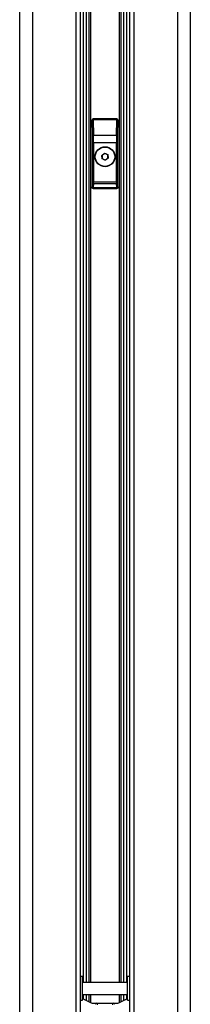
# Paper-space layout 'Wall Base Bracket' of a CAD drawing. Header units: millimetres. Extents: x 2123 to 18395, y 1042 to 15955.
# Tile 40 of 48: x 14809 to 14981, y 2111 to 3101. Entities that reach past the tile are written whole.
import ezdxf

# ---------------------------------------------------------------- set-up
doc = ezdxf.new("R2010")
doc.units = ezdxf.units.MM

psp = doc.layouts.new('Wall Base Bracket')

# ---------------------------------------------------------------- linework, layer by layer
at = {"color": 7, "linetype": 'Continuous', "lineweight": 25, "ltscale": 2}
for p, q in [((14809.19, 5921.37), (14809.19, 1555.27)), ((14981.02, 1555.27), (14981.02, 5921.37)), ((14870.47, 1555.27), (14870.47, 5154.64)), ((14919.75, 5154.48), (14919.75, 1555.27)), ((14882.11, 3000.28), (14882.11, 2932.28)), ((14882.28, 3000.1), (14882.11, 3000.28)), ((14882.61, 2984.52), (14882.28, 3000.1)), ((14883.1, 3001.27), (14883.28, 3001.1)), ((14907.11, 3001.27), (14883.1, 3001.27)), ((14883.28, 3001.1), (14883.28, 3000.47)), ((14883.28, 3001.1), (14906.93, 3001.1)), ((14883.28, 3000.47), (14883.61, 2984.9)), ((14906.93, 3000.47), (14883.28, 3000.47)), ((14906.6, 2984.9), (14906.93, 3000.47)), ((14906.93, 3001.1), (14907.11, 3001.27)), ((14906.93, 3001.1), (14906.93, 3000.47)), ((14907.93, 3000.1), (14907.6, 2984.52)), ((14908.11, 3000.28), (14907.93, 3000.1)), ((14908.11, 2932.28), (14908.11, 3000.28)), ((14883.61, 2984.9), (14906.6, 2984.9)), ((14882.68, 2977.4), (14883.68, 2977.4)), ((14882.68, 2938.17), (14882.68, 2977.4)), ((14906.53, 2977.4), (14883.68, 2977.4)), ((14883.68, 2977.4), (14883.68, 2938.17)), ((14907.53, 2977.4), (14906.53, 2977.4)), ((14906.53, 2938.17), (14906.53, 2977.4)), ((14907.53, 2977.4), (14907.53, 2938.17)), ((14891.91, 2964.6), (14894.65, 2966.71)), ((14892.36, 2961.17), (14891.91, 2964.6)), ((14895.56, 2959.84), (14892.36, 2961.17)), ((14894.65, 2966.71), (14897.85, 2965.38)), ((14898.31, 2961.95), (14895.56, 2959.84)), ((14897.85, 2965.38), (14898.31, 2961.95)), ((14882.68, 2938.17), (14883.68, 2938.17)), ((14883.1, 2931.27), (14907.11, 2931.27)), ((14883.19, 2932.35), (14907.02, 2932.35)), ((14906.57, 2936.18), (14883.64, 2936.18)), ((14883.68, 2938.17), (14906.53, 2938.17)), ((14907.53, 2938.17), (14906.53, 2938.17)), ((14872.61, 2139.27), (14870.47, 2139.27)), ((14872.61, 2130.04), (14872.61, 2139.27)), ((14919.75, 2139.27), (14917.61, 2139.27)), ((14917.61, 2130.04), (14917.61, 2139.27)), ((14917.61, 2133.27), (14872.61, 2133.27)), ((14872.61, 2115.27), (14872.61, 2130.04)), ((14917.61, 2115.27), (14917.61, 2130.04)), ((14872.61, 2121.27), (14917.61, 2121.27)), ((14870.47, 2115.27), (14872.61, 2115.27)), ((14874.56, 2116.06), (14880.41, 2113.12)), ((14884, 2112.27), (14886.11, 2112.27)), ((14886.11, 2112.27), (14886.83, 2112.27)), ((14886.83, 2112.27), (14903.38, 2112.27)), ((14903.11, 2112.2), (14887.11, 2112.2)), ((14887.11, 2112.2), (14887.11, 2110.69)), ((14903.11, 2110.69), (14903.11, 2112.2)), ((14903.38, 2112.27), (14904.11, 2112.27)), ((14904.11, 2112.27), (14906.21, 2112.27)), ((14909.8, 2113.12), (14915.65, 2116.06)), ((14917.61, 2115.27), (14919.75, 2115.27))]:
    psp.add_line(p, q, dxfattribs=at)
at = {"color": 8, "linetype": 'Continuous', "lineweight": 25, "ltscale": 2}
for p, q in [((14822.27, 5865.06), (14822.27, 1555.27)), ((14967.94, 5865.21), (14967.94, 1555.27)), ((14866.18, 1555.27), (14866.18, 5159.46)), ((14924.03, 5159.59), (14924.03, 1555.27)), ((14873.39, 2133.27), (14873.39, 5152.06)), ((14876.22, 5150.13), (14876.22, 2133.27)), ((14879.22, 2133.27), (14879.22, 5148.46)), ((14880.63, 5147.78), (14880.63, 2133.27)), ((14909.58, 2133.27), (14909.58, 5147.76)), ((14910.99, 5148.47), (14910.99, 2133.27)), ((14913.99, 2133.27), (14913.99, 5150.11)), ((14916.82, 5152.07), (14916.82, 2133.27)), ((14873.39, 2116.78), (14873.39, 2121.27)), ((14876.22, 2121.27), (14876.22, 2115.23)), ((14879.22, 2113.72), (14879.22, 2121.27)), ((14880.63, 2121.27), (14880.63, 2113.02)), ((14909.58, 2113.02), (14909.58, 2121.27)), ((14910.99, 2121.27), (14910.99, 2113.72)), ((14913.99, 2115.23), (14913.99, 2121.27)), ((14916.82, 2121.27), (14916.82, 2116.78))]:
    psp.add_line(p, q, dxfattribs=at)
at = {"color": 7, "linetype": 'Continuous', "lineweight": 25, "ltscale": 4}
for radius in [10, 9.97, 9.75]:
    psp.add_circle((14895.11, 2963.27), radius, dxfattribs=at)
for centre, radius, start, end in [((14883.28, 3000.1), 1, 90.17746, 179.82179), ((14883.1, 2999.44), 1.05, 80.10462, 141.02647), ((14906.93, 3000.1), 1, 0.17821, 89.82254), ((14907.11, 2999.44), 1.05, 38.97353, 99.89538), ((14883.43, 2983.86), 1.05, 80.0896, 141.02949), ((14906.78, 2983.86), 1.05, 38.97051, 99.9104), ((14895.11, 2963.27), 3, 127.47733, 187.47733), ((14895.11, 2963.27), 3, 187.47733, 247.47733), ((14895.11, 2963.27), 3, 67.47733, 127.47733), ((14895.11, 2963.27), 3, 247.47733, 307.47733), ((14895.11, 2963.27), 3, 7.47733, 67.47733), ((14895.11, 2963.27), 3, 307.47733, 7.47733), ((14883.1, 2933.28), 0.937, 192.96244, 275.24668), ((14883.64, 2937.19), 1, 180.65526, 269.75045), ((14906.57, 2937.19), 1, 270.24955, 359.34474), ((14907.11, 2933.28), 0.937, 264.75332, 347.03756), ((14878.14, 2123.21), 8, 226.1932, 243.36252), ((14884, 2120.27), 8, 243.36252, 270), ((14886.11, 2111.27), 1, 90, 180), ((14886.83, 2111.72), 0.55, 90.37255, 120.39169), ((14903.38, 2111.72), 0.55, 59.60831, 89.62745), ((14904.11, 2111.27), 1, 0, 90), ((14906.21, 2120.27), 8, 270, 296.63748), ((14912.07, 2123.21), 8, 296.63748, 313.8068)]:
    psp.add_arc(centre, radius, start, end, dxfattribs=at)
for centre, major_axis, ratio, start_param, end_param in [((14883.11, 3000.27), (-0.709, 0.709), 0.997265, 5.499157, 7.067214), ((14907.1, 3000.27), (0.709, 0.709), 0.997265, 5.499157, 7.067214), ((14881.69, 2977.4), (0, 19), 0.052408, 4.712389, 5.096361), ((14882.69, 2977.4), (0, 20), 0.049787, 4.712389, 5.096361), ((14907.52, 2977.4), (0, 20), 0.049787, 1.186824, 1.570796), ((14908.52, 2977.4), (0, 19), 0.052408, 1.186824, 1.570796), ((14882.08, 2935.24), (0, 3), 0.052408, 3.295749, 3.904705), ((14882.74, 2922.05), (0, 15.25), 0.052408, 0.129825, 0.763113), ((14882.63, 2938.17), (0, 1), 0.052408, 3.271417, 4.712389), ((14883.08, 2935.24), (0, 4), 0.039306, 3.270191, 3.904705), ((14883.74, 2922.05), (0, 14.25), 0.056084, 0.129825, 0.763113), ((14883.63, 2938.17), (0, 2), 0.026204, 3.271417, 4.712389), ((14906.58, 2938.17), (0, 2), 0.026204, 1.570796, 3.011768), ((14906.47, 2922.05), (0, 14.25), 0.056084, 5.520073, 6.153361), ((14907.13, 2935.24), (0, 4), 0.039306, 2.37848, 3.012994), ((14907.58, 2938.17), (0, 1), 0.052408, 1.570796, 3.011768), ((14907.47, 2922.05), (0, 15.25), 0.052408, 5.520073, 6.153361), ((14908.13, 2935.24), (0, 3), 0.052408, 2.37848, 2.987436), ((14887.11, 2111.27), (2, 0), 0.480762, 1.849096, 3.141593), ((14887.11, 2110.27), (1.63, -1.33), 0.864723, 2.184683, 2.462982), ((14887.11, 2110.27), (-0.35, 1.99), 0.469327, 5.921826, 6.200126), ((14903.11, 2110.27), (0.35, 1.99), 0.469327, 0.08306, 0.361359), ((14903.11, 2110.27), (1.63, 1.33), 0.864723, 0.67861, 0.95691), ((14903.11, 2111.27), (2, 0), 0.480762, 0, 1.292497)]:
    psp.add_ellipse(centre, major_axis=major_axis, ratio=ratio, start_param=start_param, end_param=end_param, dxfattribs=at)
at = {"color": 7, "linetype": 'Continuous', "lineweight": 25, "ltscale": 2}
for points, knots in [([(14883.1, 2931.27), (14882.99, 2931.29), (14882.77, 2931.31), (14882.47, 2931.48), (14882.24, 2931.73), (14882.12, 2932.01), (14882.11, 2932.2), (14882.11, 2932.28)], [0, 0, 0, 0, 0.213083, 0.4261906, 0.6391866, 0.8530265, 1, 1, 1, 1]), ([(14908.11, 2932.28), (14908.09, 2932.16), (14908.07, 2931.94), (14907.9, 2931.63), (14907.64, 2931.41), (14907.36, 2931.29), (14907.18, 2931.28), (14907.11, 2931.27)], [0, 0, 0, 0, 0.217233, 0.434639, 0.64988, 0.863409, 1, 1, 1, 1])]:
    psp.add_open_spline(points, degree=3, knots=knots, dxfattribs=at)

doc.saveas('drawing.dxf')
